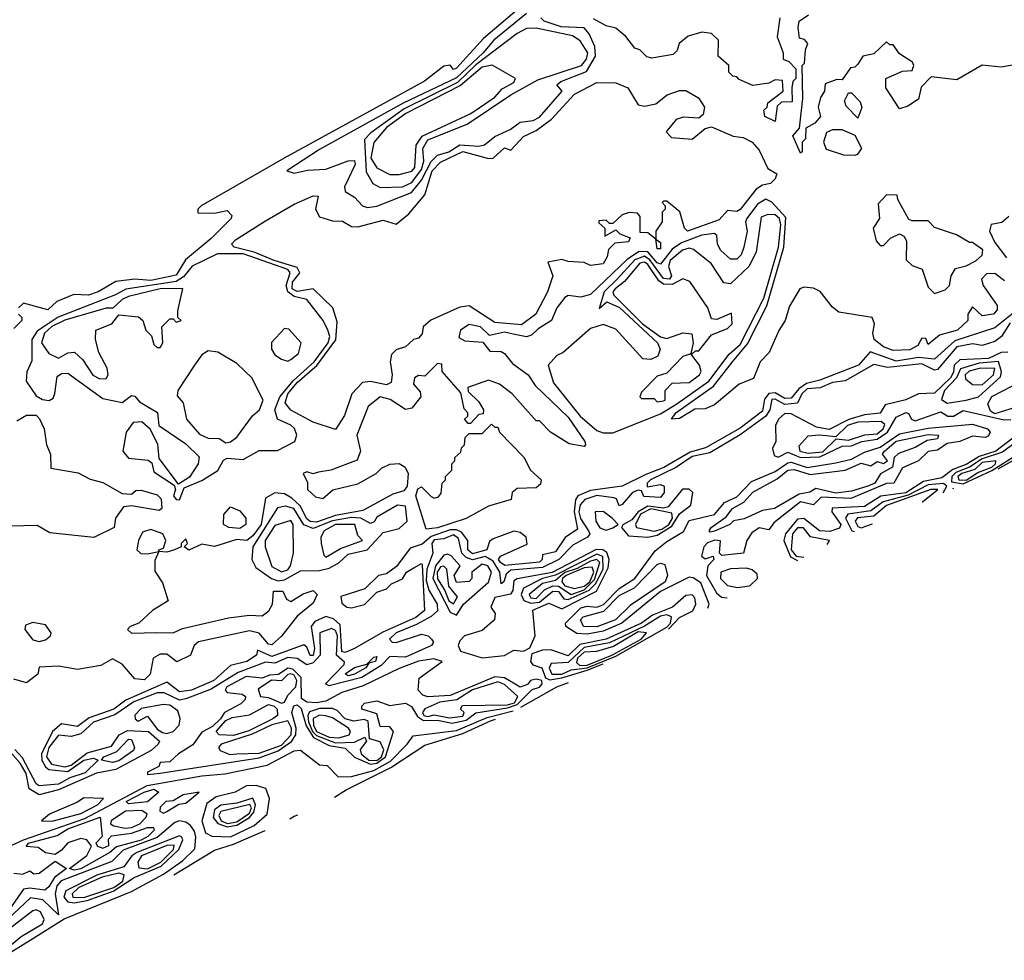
# Model space of a CAD drawing. Extents: x 2889633 to 3052318, y 540750 to 918690.
# Tile 3 of 256: x 2983444 to 2986534, y 545067 to 548019. Entities that reach past the tile are written whole.
import ezdxf

# ---------------------------------------------------------------- set-up
doc = ezdxf.new("R2010")
doc.units = 0

msp = doc.modelspace()

# ---------------------------------------------------------------- linework, layer by layer
at = {"layer": '0CON02XD'}
for points in [[(2985024.3, 548065.7), (2984899.3, 547960.7), (2984815, 547867.5), (2984805, 547863.3), (2984795, 547876.7), (2984775, 547873.8), (2984714.2, 547825.8), (2984273.3, 547585), (2984013.3, 547435), (2984002.5, 547425), (2984003, 547413), (2984055, 547412.5), (2984095, 547420), (2984110, 547405), (2984107.5, 547395), (2984045, 547332.5), (2983964.1, 547265.9), (2983935, 547217.5), (2983855, 547201.1), (2983805, 547204.4), (2983745, 547198), (2983690, 547165), (2983660, 547155), (2983613.3, 547156.7), (2983560, 547135), (2983531.7, 547108.3), (2983455, 547130), (2983440, 547115)], [(2985035, 548039.2), (2984932, 547955), (2984898.6, 547915), (2984815, 547836.5), (2984647, 547757), (2984385, 547612), (2984282.5, 547545), (2984305, 547537.5), (2984347, 547547), (2984405, 547550), (2984475, 547576.7), (2984495, 547577.5), (2984496.2, 547565), (2984463.3, 547495), (2984465, 547480), (2984495, 547462.5), (2984520, 547435), (2984535, 547430)], [(2986565, 547877.5), (2986525, 547870), (2986465, 547876.7), (2986385, 547830), (2986305, 547840), (2986273, 547807), (2986265, 547770), (2986231.7, 547748.3), (2986205, 547740), (2986162.5, 547805), (2986162.5, 547835), (2986215, 547857.5), (2986245, 547860), (2986250, 547875), (2986246.4, 547886.4), (2986205, 547912.5), (2986185, 547940), (2986175, 547940), (2986165, 547950), (2986125, 547912.5), (2986090, 547905), (2986075, 547880), (2986065, 547870), (2986051.7, 547868.3), (2986025, 547830), (2986008.3, 547831.7), (2985971.7, 547818.3), (2985970, 547795), (2985957.5, 547775), (2985950, 547745), (2985957.5, 547715), (2985940, 547695), (2985911.7, 547678.3), (2985910, 547645), (2985900, 547635), (2985900, 547605), (2985895, 547600), (2985870, 547655), (2985891.7, 547678.3), (2985901.7, 547771.7), (2985900, 547875), (2985907, 547883), (2985910, 547925), (2985917.5, 547945), (2985907, 547957), (2985891.7, 547961.7), (2985887.5, 547995), (2985890, 548015), (2985920, 548035)], [(2984535, 547430), (2984565, 547433.8), (2984673.4, 547476.6), (2984705, 547515.8), (2984735, 547574.2), (2984755, 547594.2), (2984791.2, 547605), (2984825, 547626.7), (2984885, 547621.9), (2984903, 547627), (2984935, 547652.9), (2984983.3, 547675), (2985015, 547698), (2985055, 547702.5), (2985075, 547712.9), (2985146.7, 547795), (2985130, 547815), (2985142.5, 547825), (2985223.3, 547856.7), (2985250.6, 547905), (2985248.6, 547935), (2985230.8, 547975), (2985215, 547994), (2985143.5, 547996.5), (2985090, 548015), (2985079.2, 548025)], [(2985830, 548025), (2985821.2, 547965), (2985840, 547915), (2985840, 547895), (2985858.3, 547888.3), (2985880, 547865), (2985880, 547835), (2985870, 547825), (2985867.5, 547805), (2985868.3, 547761.7), (2985835, 547760), (2985821.7, 547748.3), (2985815, 547700), (2985782.5, 547715), (2985780, 547735), (2985790, 547745), (2985791.7, 547758.3), (2985840, 547795), (2985838.3, 547828.3), (2985815, 547830), (2985795, 547820), (2985745, 547812.5), (2985701.7, 547831.7), (2985695, 547840), (2985681.7, 547841.7), (2985670, 547855), (2985670, 547875), (2985636, 547905), (2985637.5, 547955), (2985615, 547975.5), (2985585, 547980.4), (2985542, 547968), (2985513.3, 547945), (2985507, 547923), (2985495, 547910), (2985428.3, 547898.3), (2985412.5, 547902.5), (2985390, 547925), (2985375, 547930), (2985346.4, 547966.4), (2985315, 547992.5), (2985285, 548000), (2985245, 548022.5)], [(2984575, 547492.5), (2984645, 547494.3), (2984675, 547508.6), (2984705, 547549.2), (2984712.2, 547575), (2984708.6, 547615), (2984725, 547642.5), (2984848.3, 547691.7), (2984985, 547782.9), (2985070, 547830), (2985207.5, 547875), (2985222.9, 547895), (2985227.1, 547915), (2985202.7, 547952.7), (2985178.7, 547968.7), (2985065, 547992.9), (2985035, 547991.2), (2985005, 547976), (2984875, 547877.3), (2984817.4, 547822.6), (2984650.9, 547739.1), (2984545.6, 547664.5), (2984526.4, 547643.6), (2984531.4, 547541.4), (2984552.5, 547505), (2984575, 547492.5)], [(2984635, 547533.3), (2984675, 547543.8), (2984683.8, 547555), (2984687.8, 547625), (2984706.8, 547653.2), (2984860, 547725), (2984935, 547776.2), (2984958, 547802), (2984995, 547822.5), (2985000, 547835), (2984926.4, 547876.4), (2984895, 547870), (2984827.1, 547812.9), (2984655.8, 547725), (2984595, 547680.6), (2984555, 547633.8), (2984545.8, 547585), (2984565, 547553.8), (2984605, 547533.8), (2984635, 547533.3)], [(2984435, 546733.3), (2984365, 546755.8), (2984295, 546793.8), (2984276.7, 546816.7), (2984285.4, 546845), (2984315, 546880.4), (2984376.2, 546933.8), (2984435.9, 547014.1), (2984440.5, 547070.5), (2984426.2, 547115), (2984365, 547174), (2984315, 547166.5), (2984298.9, 547175), (2984300, 547195), (2984322.9, 547225), (2984315, 547241.4), (2984242.9, 547262.9), (2984179.9, 547289.9), (2984116.7, 547305), (2984108.8, 547315), (2984121.3, 547328.7), (2984215, 547387.5), (2984305, 547440), (2984365, 547466.7), (2984380, 547465), (2984372.5, 547425), (2984385, 547400), (2984425, 547387.5), (2984456.4, 547386.4), (2984485, 547370), (2984505, 547368.8), (2984585, 547390), (2984625, 547377.5), (2984665, 547410), (2984715, 547470), (2984738.6, 547545), (2984765, 547571.9), (2984835, 547605.6), (2984915, 547583.8), (2984930, 547585), (2984965, 547617.5), (2984985, 547610), (2985025, 547652.5), (2985065, 547671.2), (2985113, 547707), (2985185, 547785.8), (2985255, 547822), (2985315, 547821.2), (2985352.5, 547805), (2985385, 547752.5), (2985405, 547747.5), (2985440, 547755), (2985476.4, 547783.6), (2985515, 547797.5), (2985535, 547797.5), (2985573.9, 547773.9), (2985593.3, 547745), (2985588.8, 547721.2), (2985575, 547710), (2985526.4, 547713.6), (2985503.9, 547706.1), (2985473, 547667), (2985489.3, 547649.3), (2985555, 547644), (2985595, 547677.5), (2985615, 547682.5), (2985683.6, 547653.6), (2985715, 547650), (2985742.5, 547635), (2985765, 547610), (2985791.7, 547551.7), (2985820, 547535), (2985815, 547520), (2985800, 547505), (2985775, 547500), (2985755, 547487.5), (2985705, 547423.3), (2985695, 547416.7), (2985665, 547420), (2985639.2, 547390.8), (2985540, 547355), (2985530, 547365), (2985516.1, 547416.1), (2985475, 547450), (2985465, 547450), (2985460, 547445), (2985470, 547435), (2985470, 547425), (2985460, 547415), (2985460, 547385), (2985440, 547355), (2985440, 547330), (2985455, 547320), (2985455, 547300), (2985445, 547300), (2985440, 547330), (2985415, 547350), (2985391.7, 547351.7), (2985391.7, 547401.7), (2985382.5, 547412.5), (2985356.4, 547413.6), (2985335, 547406.7), (2985305, 547380), (2985295, 547380), (2985285, 547390), (2985261.7, 547388.3), (2985261.7, 547381.7), (2985280, 547365), (2985280, 547340), (2985315, 547360), (2985327.5, 547347.5), (2985360, 547335), (2985355, 547322.5), (2985311.7, 547318.3), (2985291.7, 547298.3), (2985287.5, 547275), (2985275, 547252.5), (2985235, 547247.5), (2985215, 547257.5), (2985165, 547260), (2985145, 547266.7), (2985101.7, 547258.3), (2985117.5, 547215), (2985100, 547165), (2985063.3, 547095), (2985018.8, 547061.2), (2984935, 547068.9), (2984855, 547121.2), (2984825, 547116.7), (2984733.9, 547076.1), (2984710, 547055), (2984707, 547033), (2984695, 547020), (2984680, 547015), (2984655, 546992.5), (2984625, 546982.5), (2984611.2, 546968.8), (2984606.7, 546945), (2984613.3, 546905), (2984609.3, 546880.7), (2984595, 546873.3), (2984545, 546883.8), (2984519.3, 546880.7), (2984486.7, 546845), (2984463, 546777), (2984435, 546733.3)], [(2986075, 547710), (2986038.3, 547748.3), (2986032.5, 547765), (2986045, 547790), (2986055, 547790), (2986081.7, 547761.7), (2986086.7, 547743.3), (2986075, 547710)], [(2986065, 547593.8), (2986075, 547597.5), (2986086.7, 547615), (2986065.8, 547655.8), (2986025, 547673.8), (2985995, 547673.8), (2985976.7, 547665), (2985966.7, 547635), (2985975, 547613.3), (2986030, 547595), (2986065, 547593.8)], [(2986535, 547200), (2986505, 547222.5), (2986478.3, 547221.7), (2986462.5, 547205), (2986467.5, 547185), (2986511.7, 547121.7), (2986511.7, 547108.3), (2986500, 547095), (2986465, 547090), (2986435, 547117.5), (2986420, 547095), (2986420, 547075), (2986387.5, 547045), (2986331.2, 547028.8), (2986295, 547000), (2986288.3, 547018.3), (2986275, 547020), (2986263, 546997), (2986237.3, 546982.7), (2986185, 546980.8), (2986155, 546992), (2986126.2, 547015), (2986121.2, 547035), (2986126.7, 547065), (2986120, 547085), (2986015, 547101.2), (2985995, 547116.7), (2985956, 547166), (2985935, 547176.2), (2985905, 547180), (2985892.5, 547175), (2985860, 547120), (2985846.2, 547075), (2985826.1, 547043.9), (2985796.7, 546975), (2985767.5, 546945), (2985746.7, 546893.3), (2985702.5, 546875), (2985625, 546810), (2985595, 546797.5), (2985563.3, 546796.7), (2985515, 546767.5), (2985490, 546765), (2985503.3, 546785), (2985621.4, 546868.6), (2985680.8, 546945), (2985728, 547002), (2985788.9, 547121.1), (2985841.8, 547305), (2985848.8, 547398.8), (2985805, 547446.7), (2985785.8, 547455.8), (2985759.3, 547440.7), (2985725.8, 547395), (2985722, 547385), (2985727.1, 547355), (2985716.9, 547305), (2985708.6, 547281.4), (2985695, 547267.1), (2985675, 547268.1), (2985644, 547295), (2985634.2, 547315), (2985631.7, 547341.7), (2985625, 547348), (2985585, 547343.1), (2985520.8, 547319.2), (2985491.5, 547298.5), (2985455, 547252), (2985445, 547255.7), (2985415, 547290.5), (2985387.9, 547292.1), (2985352, 547268), (2985235, 547156.7), (2985205, 547148.8), (2985165, 547153.3), (2985155, 547147.5), (2985130, 547115), (2985113.3, 547075), (2985070.6, 547049.4), (2985050.5, 547029.5), (2985035, 547024.2), (2984992.5, 547032.5)], [(2986315, 547160), (2986348.3, 547171.7), (2986362.5, 547185), (2986367.5, 547215), (2986381.2, 547238.8), (2986415, 547246.7), (2986445, 547262.5), (2986465, 547280), (2986467, 547297), (2986435, 547320), (2986425, 547320), (2986383.9, 547343.9), (2986315, 547367.5), (2986295, 547387.5), (2986245, 547387.5), (2986235, 547392.5), (2986200, 547455), (2986198.3, 547468.3), (2986165, 547470), (2986138.3, 547441.7), (2986142.5, 547395), (2986122.5, 547365), (2986132.5, 547325), (2986145, 547310), (2986155, 547310), (2986177, 547333), (2986205, 547347.5), (2986219.3, 547339.3), (2986227.5, 547325), (2986226.7, 547265), (2986245, 547247.5), (2986276.4, 547236.4), (2986295, 547180), (2986315, 547160)], [(2985275, 546722.5), (2985305, 546722.9), (2985455, 546782.5), (2985506.5, 546813.5), (2985606.9, 546885), (2985670.4, 546969.6), (2985705, 547000), (2985779.1, 547145), (2985825.4, 547305), (2985832.7, 547375), (2985828.9, 547395), (2985815, 547406.9), (2985792, 547408), (2985770.7, 547399.3), (2985755, 547290), (2985732.5, 547245), (2985675, 547190), (2985653.6, 547193.6), (2985613.9, 547253.9), (2985558.3, 547298.3), (2985545, 547302), (2985524.6, 547295.4), (2985485, 547263.8), (2985480.6, 547245), (2985490, 547215), (2985483.3, 547205), (2985465, 547206.7), (2985421.2, 547265), (2985405, 547276.9), (2985375, 547265.5), (2985318.6, 547205), (2985278.6, 547165), (2985263, 547113), (2985286.4, 547133.6), (2985326.2, 547116.2), (2985445.8, 547005), (2985453.8, 546985), (2985446.4, 546963.6), (2985425, 546952.5), (2985400, 546955), (2985315, 547047.5), (2985275, 547062.5), (2985235, 547050), (2985150, 546975), (2985130, 546965), (2985102.5, 546935), (2985119.3, 546879.3), (2985203.3, 546775), (2985255, 546730), (2985275, 546722.5)], [(2986548.3, 547401.7), (2986527, 547383), (2986493.3, 547376.7), (2986487.5, 547355), (2986505, 547320), (2986541.7, 547271.7)], [(2983945, 546512.5), (2983960, 546550), (2984015, 546573.3), (2984065.8, 546604.2), (2984083.3, 546636.7), (2984095, 546642.5), (2984145, 546638.8), (2984195, 546667.5), (2984253, 546667), (2984307.5, 546695), (2984313.8, 546715), (2984305.7, 546735.7), (2984295, 546746.2), (2984252.5, 546765), (2984244.2, 546795), (2984260.6, 546835), (2984302.9, 546887.1), (2984367.5, 546945), (2984412.2, 547005), (2984416.7, 547025), (2984410.8, 547045), (2984396.2, 547075), (2984345, 547141.2), (2984305, 547150.5), (2984285.5, 547165), (2984280.4, 547185), (2984292.9, 547225), (2984285.8, 547235), (2984145, 547284.4), (2984065, 547284.2), (2983984.6, 547245.4), (2983958.1, 547211.9), (2983935, 547197.1), (2983776.7, 547173.3), (2983744.5, 547155.5), (2983564.6, 547085.4), (2983498.6, 547041.4), (2983481.4, 547015), (2983481.7, 546948.3), (2983465.8, 546914.2), (2983464.2, 546884.2), (2983495, 546838.8), (2983515, 546826.7), (2983536.4, 546823.6), (2983548.3, 546831.7), (2983553.9, 546846.1), (2983561.2, 546898.8), (2983575, 546908.8), (2983595, 546910), (2983705, 546830), (2983765, 546817.5), (2983795, 546840), (2983805, 546837.5), (2983820, 546820), (2983876.1, 546786.1), (2983880, 546745), (2983965, 546687.5), (2984007, 546647), (2984003.3, 546625), (2983976.7, 546583.3), (2983941.7, 546561.7), (2983881.7, 546641.7), (2983877, 546687), (2983853.6, 546733.6), (2983827, 546757), (2983800, 546755), (2983777.5, 546725), (2983767.5, 546665), (2983785, 546642.5), (2983846.7, 546636.7), (2983858.3, 546628.3), (2983865, 546600), (2983928.3, 546558.3), (2983932.5, 546545), (2983926.7, 546525), (2983935, 546513.3), (2983945, 546512.5)], [(2985555, 546970), (2985565, 546980), (2985575, 546980), (2985615, 547030), (2985665, 547050), (2985680, 547065), (2985678.3, 547098.3), (2985631.7, 547078.3), (2985615, 547080), (2985604, 547115), (2985547.3, 547197.3), (2985525, 547206.2), (2985491.8, 547188.2), (2985465, 547188.8), (2985449.5, 547199.5), (2985415, 547250.6), (2985405, 547257.8), (2985390, 547255), (2985342.6, 547197.4), (2985312.5, 547175), (2985306, 547165), (2985308.6, 547155), (2985398.5, 547065), (2985455, 547023.3), (2985475, 547018.6), (2985525, 547036), (2985553.3, 547033.3), (2985557.5, 547005), (2985550, 546970), (2985555, 546970)], [(2983695, 546892), (2983715, 546893.3), (2983721.2, 546905), (2983718, 546925), (2983692, 546975), (2983681.2, 547015), (2983682.5, 547045), (2983732.5, 547065), (2983755, 547092.5), (2983816.4, 547086.4), (2983830, 547075), (2983840, 547045), (2983857, 547027), (2983865, 547000), (2983875, 546990), (2983885, 546990), (2983892.5, 547005), (2983890, 547055), (2983915, 547080), (2983925, 547080), (2983935, 547070), (2983950, 547075), (2983940, 547085), (2983940, 547105), (2983956, 547176), (2983885, 547174.5), (2983785, 547150.6), (2983765, 547140.8), (2983736.2, 547113.8), (2983715, 547113.8), (2983585, 547076.2), (2983544.1, 547055.9), (2983521.4, 547035), (2983512.5, 547005), (2983535, 546971.2), (2983565, 546956.7), (2983595, 546974), (2983615.6, 546975.6), (2983641.7, 546951.7), (2983673.2, 546903.2), (2983695, 546892)], [(2983440, 547095), (2983450, 547085), (2983450, 547075), (2983425, 547050)], [(2986562.4, 547097.6), (2986505, 547052), (2986378.9, 547011.1), (2986315, 546954), (2986265, 546958.9), (2986195, 546947.8), (2986113.6, 546976.4), (2986076.7, 546935), (2985955, 546887.5), (2985913.1, 546876.9), (2985889.1, 546860.9), (2985865, 546830.8), (2985845, 546830.6), (2985815, 546848.5), (2985795, 546845.5), (2985782, 546828), (2985775, 546790.8), (2985705, 546736.7), (2985596.2, 546675), (2985548.3, 546661.7), (2985466, 546614), (2985408.6, 546591.4), (2985335, 546555.5), (2985235, 546541.9), (2985195.6, 546524.4), (2985187.9, 546512.1), (2985184.5, 546475), (2985195, 546420), (2985156, 546394), (2985125, 546348.8), (2985085, 546340), (2985083.3, 546325), (2985075, 546316.7), (2984966.2, 546306.2), (2984952.9, 546315), (2984946.7, 546325), (2984952.5, 546335), (2985037, 546373), (2985033.3, 546395), (2985015, 546410), (2984995, 546414), (2984930, 546390), (2984918.8, 546381.2), (2984910, 546355), (2984865, 546342.9), (2984850, 546355), (2984850, 546385), (2984830.7, 546410.7), (2984815, 546418.5), (2984795, 546417.9), (2984735, 546397.1), (2984707.3, 546372.7), (2984669.2, 546360.8), (2984626.7, 546303.3), (2984595, 546280), (2984570, 546275), (2984527, 546233), (2984451.7, 546208.3), (2984455, 546187.5), (2984470, 546175), (2984485, 546173.3), (2984526.1, 546183.9), (2984565, 546222.5), (2984595, 546233.3), (2984611.2, 546248.8), (2984645, 546263.8), (2984657.5, 546285), (2984681.3, 546298.7), (2984705, 546312.5), (2984707, 546307), (2984713.8, 546165), (2984687.6, 546142.4), (2984583.5, 546096.5), (2984495, 546045.5), (2984465, 546033.3), (2984455, 546036.2), (2984449.3, 546119.3), (2984428.3, 546138.3), (2984405, 546146), (2984370, 546130), (2984358.9, 546115), (2984369.2, 546045), (2984365, 546024), (2984355, 546023.3), (2984345, 546050), (2984335, 546056.7), (2984235, 546020.6), (2984190, 546040), (2984186.7, 546025), (2984156.7, 546005), (2984105, 545992.5), (2984053.3, 545945), (2983982.5, 545915), (2983945, 545910), (2983905, 545940), (2983777, 545883), (2983738.8, 545855), (2983661.8, 545828.2), (2983625, 545801.2), (2983575, 545809.2), (2983546.7, 545785), (2983512.5, 545715), (2983513.5, 545695), (2983524.6, 545674.6), (2983535.5, 545665.5), (2983595, 545659.5), (2983645, 545695.5), (2983675, 545701.2), (2983690, 545695), (2983649.2, 545655), (2983600.6, 545639.4), (2983565, 545620), (2983505, 545614.2), (2983495, 545621.2), (2983452.1, 545702.1), (2983428.8, 545728.8)], [(2986552.5, 547067.5), (2986525.5, 547024.5), (2986505, 547009.2), (2986465, 546996.2), (2986435, 547002), (2986385, 546992.2), (2986325, 546921.2), (2986315, 546919.2), (2986275, 546939.1), (2986168, 546928), (2986125, 546936.9), (2986035, 546885.6), (2985995, 546880), (2985956.6, 546863.4), (2985915, 546860.4), (2985898.5, 546845), (2985885, 546815.8), (2985845, 546811.3), (2985815, 546828.1), (2985805, 546827.1), (2985798.1, 546795), (2985785.6, 546775), (2985705, 546716.7), (2985610, 546660), (2985555, 546647.7), (2985505.5, 546614.5), (2985423.8, 546575), (2985413.3, 546565), (2985413, 546553), (2985455, 546560), (2985466.2, 546555), (2985466.9, 546535), (2985455, 546520), (2985402.5, 546522.5), (2985395, 546540), (2985385, 546542.5), (2985367.5, 546535), (2985335, 546497.5), (2985325, 546493.3), (2985317.5, 546515), (2985308.8, 546518.8), (2985255, 546526.2), (2985217.1, 546512.9), (2985203.1, 546497), (2985198.7, 546475), (2985203.7, 546453.6), (2985229.5, 546415), (2985232.9, 546405), (2985226.2, 546395), (2985179.7, 546370.3), (2985135.8, 546325), (2985085, 546299.6), (2984985, 546291.2), (2984970.7, 546279.3), (2984963.3, 546255), (2984955, 546248.8), (2984950.4, 546285), (2984929.4, 546319.4), (2984905, 546334.7), (2984865, 546324), (2984845, 546330.8), (2984831.5, 546345), (2984820.5, 546390.5), (2984805, 546402.5), (2984775, 546390), (2984745, 546386.2), (2984737.5, 546375), (2984740, 546345), (2984721.2, 546295), (2984719.4, 546259.4), (2984728.4, 546228.4), (2984754.2, 546185), (2984755, 546163.8), (2984735, 546145.7), (2984689.6, 546120.4), (2984625, 546094.3), (2984604, 546075), (2984612.5, 546065), (2984625, 546064.3), (2984705, 546090.6), (2984725.6, 546085.6), (2984736.7, 546075), (2984742.5, 546065), (2984736.7, 546055), (2984655, 546018.8), (2984605, 546020), (2984578.1, 545992), (2984517.1, 545955), (2984415, 545928.8), (2984403.3, 545935), (2984462, 545995), (2984463, 546003), (2984438.2, 546025), (2984441.3, 546085), (2984435, 546102.5), (2984421.9, 546108.1), (2984385.7, 546094.3), (2984386.8, 546025), (2984365, 546000.4), (2984344.5, 545994.5), (2984314.5, 546014.5), (2984285, 546017.3), (2984245, 546000), (2984215, 546002.9), (2984129.2, 545970.7), (2984045, 545918.2), (2983965, 545887.5), (2983945, 545883.6), (2983896.8, 545906.8), (2983875, 545906.4), (2983801.8, 545878.2), (2983742.3, 545837.7), (2983675, 545813.8), (2983635, 545777.3), (2983605, 545768.9), (2983565, 545774), (2983535, 545734.3), (2983527.5, 545705), (2983542.9, 545682.9), (2983585, 545674), (2983605, 545678.9), (2983655, 545717.7), (2983731.4, 545738.6), (2983755.6, 545774.4), (2983782.3, 545787.7), (2983848, 545785), (2983882.5, 545755), (2983878.6, 545745), (2983855.8, 545725), (2983745, 545665.5), (2983685, 545654.3), (2983565, 545601.5), (2983505, 545585.7), (2983473.3, 545605), (2983463.6, 545653.6), (2983445.3, 545685.2), (2983412.6, 545722.6)], [(2984992.5, 547032.5), (2984965, 547038), (2984918.3, 547028.3), (2984890, 547055), (2984855, 547062.5), (2984827.5, 547045), (2984821.7, 547021.7), (2984841.2, 547011.2), (2984897, 547007), (2984919.3, 546979.3), (2984955, 546978), (2984965, 546971.2), (2984990.3, 546940.4), (2985040, 546905), (2985061.4, 546871.4), (2985165, 546771.2), (2985217.5, 546695), (2985220, 546685), (2985215, 546680), (2985168.3, 546688.3), (2985110, 546725), (2985075, 546760), (2985065, 546760), (2984990, 546845), (2984950, 546875), (2984915, 546887.5), (2984850, 546865), (2984851.7, 546851.7), (2984885, 546820), (2984900, 546795), (2984898.3, 546781.7), (2984885, 546780), (2984858.3, 546751.7), (2984851.7, 546751.7), (2984840, 546765), (2984850, 546775), (2984850, 546785), (2984838.3, 546798.3), (2984828.3, 546848.3), (2984770, 546915), (2984768.3, 546938.3), (2984755, 546940), (2984715, 546900), (2984695, 546902.5), (2984682.5, 546895), (2984680, 546875), (2984700.7, 546850.7), (2984703.3, 546835), (2984675, 546800), (2984655, 546796.2), (2984606.8, 546826.8), (2984575, 546836), (2984537.5, 546805), (2984501.4, 546715), (2984513.3, 546665), (2984503, 546637), (2984420, 546605), (2984381.4, 546598.6), (2984365, 546593.3), (2984345, 546600), (2984333.3, 546595), (2984347, 546567), (2984347.5, 546545), (2984371.7, 546521.7), (2984395, 546516.7), (2984426.5, 546543.5), (2984505, 546562), (2984562.5, 546595), (2984578.8, 546611.2), (2984605.9, 546624.1), (2984635, 546626.2), (2984653.3, 546615), (2984663.3, 546595), (2984660, 546555), (2984649.2, 546540.8), (2984615, 546530), (2984520.9, 546479.1), (2984435, 546462.9), (2984375, 546441.8), (2984355, 546444.5), (2984345, 546452.9), (2984323.8, 546493.8), (2984297.9, 546517.9), (2984275, 546531.2), (2984245, 546533.8), (2984215, 546517.5), (2984201.9, 546435), (2984175, 546399.2), (2984156.7, 546385), (2984125, 546388), (2984055, 546366.2), (2984015, 546373.3), (2983975, 546353.8), (2983960, 546365), (2983970, 546375), (2983965, 546390), (2983950, 546375), (2983950, 546365), (2983930, 546355), (2983905, 546347.5), (2983880, 546350), (2983868.3, 546321.7), (2983868.3, 546288.3), (2983891.7, 546251.7), (2983910, 546195), (2983860, 546165), (2983817.5, 546125), (2983790, 546115), (2983782.5, 546105), (2983795, 546093.8), (2983874.3, 546095.7), (2983925, 546094.4), (2983955, 546108.1), (2984098.7, 546141.3), (2984165, 546150), (2984205, 546148), (2984225.9, 546164.1), (2984237.5, 546185), (2984240, 546225), (2984270, 546225), (2984280.7, 546200.7), (2984295, 546193.3), (2984333, 546217), (2984365, 546227.5), (2984377.5, 546215), (2984365, 546187.5), (2984315, 546147.5), (2984265.6, 546084.4), (2984235, 546056.7), (2984225, 546058.8), (2984195, 546093.8), (2984165, 546100.8), (2984005, 546066), (2983991.2, 546055), (2983980, 546025), (2983936.4, 546003.6), (2983905, 546027.5), (2983885, 546027.5), (2983862.5, 546015), (2983853.3, 545965), (2983835, 545947.5), (2983805, 545950), (2983765, 545996.7), (2983735, 546013.3), (2983698, 545992), (2983625, 545980), (2983565, 545990), (2983505, 545986.7), (2983500, 545965), (2983465, 545937.5), (2983425, 545948.8)], [(2984285, 546947.5), (2984295, 546952.5), (2984318.3, 546971.7), (2984327.5, 547005), (2984288.3, 547048.3), (2984275, 547050), (2984233.9, 547006.1), (2984233.8, 546985), (2984245, 546967.5), (2984265, 546953.3), (2984285, 546947.5)], [(2984090.7, 546690.7), (2984105, 546693.8), (2984125, 546708.8), (2984174, 546776), (2984196.7, 546795), (2984207.5, 546825), (2984172.5, 546895), (2984125, 546940), (2984066, 546976), (2984035, 546980), (2984015, 546967.5), (2983992.5, 546935), (2983940, 546855), (2983938.3, 546838.3), (2983957, 546817), (2983966.7, 546765), (2984008.3, 546718.3), (2984035, 546706.2), (2984070, 546705), (2984090.7, 546690.7)], [(2985445, 546820), (2985465, 546822.5), (2985470, 546825), (2985470, 546855), (2985491.7, 546878.3), (2985545, 546880), (2985577.5, 546905), (2985582.5, 546915), (2985577.5, 546935), (2985550, 546970), (2985525, 546962.5), (2985475, 546910), (2985445, 546900), (2985395, 546850), (2985390, 546835), (2985395, 546830), (2985435, 546830), (2985445, 546820)], [(2986545, 546976.2), (2986525, 546974.3), (2986485, 546956.2), (2986395, 546951.1), (2986376.9, 546935), (2986375, 546913.3), (2986365.5, 546895), (2986315, 546847.5), (2986265, 546844.4), (2986225, 546826), (2986160, 546810), (2986145, 546784), (2986095, 546778.6), (2986046, 546764), (2985985, 546732.5), (2985945, 546740), (2985865, 546781.9), (2985845, 546782.9), (2985825.8, 546765), (2985815.8, 546745), (2985816.7, 546695), (2985806.2, 546673.8), (2985811.5, 546651.5), (2985825, 546645.8), (2985830.4, 546649.6), (2985855, 546661.5), (2985895, 546644.7), (2985955, 546647.2), (2986025, 546680.5), (2986055, 546682.1), (2986086.7, 546695), (2986135, 546702.3), (2986167.3, 546725), (2986195, 546772), (2986225, 546786.7), (2986233.3, 546783.3), (2986243.3, 546765), (2986255, 546760), (2986335, 546788), (2986357.5, 546775), (2986375, 546774.5), (2986405, 546792.5), (2986533.8, 546763.8), (2986555, 546764.5)], [(2986355.5, 546815.5), (2986415, 546824.5), (2986453.8, 546835), (2986521.9, 546898.1), (2986525.7, 546914.3), (2986516.2, 546946.2), (2986455, 546940.8), (2986397.1, 546922.9), (2986384.5, 546895), (2986346.1, 546855), (2986337.5, 546827.5), (2986355.5, 546815.5)], [(2986465, 546872.9), (2986500, 546905), (2986505, 546925.7), (2986455, 546924.5), (2986424.1, 546915.9), (2986411.4, 546905), (2986412.4, 546892.4), (2986435, 546874.2), (2986465, 546872.9)], [(2986505, 546782.5), (2986490.8, 546790.8), (2986483.1, 546813.1), (2986495, 546836.9), (2986592.9, 546887.1), (2986632.9, 546887.1), (2986675, 546905.5), (2986685, 546897.5), (2986681.7, 546888.3), (2986647.5, 546865), (2986645, 546841.2), (2986615, 546830.8), (2986585, 546806.9), (2986505, 546782.5)], [(2983435, 546760), (2983465, 546777.5), (2983495, 546777.5), (2983506.1, 546766.1), (2983520, 546735), (2983527.5, 546685), (2983540, 546655), (2983541.7, 546611.7), (2983627, 546597), (2983665, 546577.5), (2983705, 546566.7), (2983765, 546532.5), (2983795, 546530), (2983808.3, 546541.7), (2983825, 546542.5), (2983875, 546527.5), (2983887.5, 546515), (2983890, 546485), (2983881.7, 546478.3), (2983795, 546493.3), (2983769.3, 546490.7), (2983743.8, 546455), (2983740, 546425), (2983676.4, 546393.6), (2983538.3, 546408.3), (2983498.3, 546431.7)], [(2984720, 546420), (2984687.5, 546525), (2984693, 546547), (2984705, 546552.5), (2984735, 546522.5), (2984745, 546517.5), (2984758.3, 546521.7), (2984767, 546533), (2984770, 546565), (2984780, 546575), (2984780, 546585), (2984800, 546605), (2984800, 546625), (2984810, 546635), (2984810, 546645), (2984828.3, 546661.7), (2984830, 546675), (2984840, 546685), (2984841.7, 546708.3), (2984855, 546720), (2984895, 546720), (2984925, 546750), (2984935, 546740), (2984945, 546740), (2984950, 546725), (2985026.1, 546646.1), (2985047.5, 546605), (2985080, 546575), (2985078.3, 546561.7), (2985065, 546550), (2985005, 546547.5), (2984990, 546535), (2984986.7, 546513.3), (2984915, 546492.5), (2984845, 546453.3), (2984755, 546424.2), (2984720, 546420)], [(2985604, 546172.4), (2985607.5, 546185), (2985581.9, 546251.9), (2985557.8, 546267.8), (2985545, 546269.2), (2985455, 546224.5), (2985334.2, 546125), (2985275, 546100.4), (2985225, 546090.4), (2985192.2, 546092.2), (2985157.5, 546115), (2985156.7, 546125), (2985205, 546173.3), (2985225, 546178.5), (2985255, 546175.5), (2985276.4, 546183.6), (2985325, 546233.5), (2985374.2, 546265), (2985437.9, 546352.1), (2985475, 546381.9), (2985527.7, 546412.3), (2985545, 546447.5), (2985625, 546466.2), (2985655.7, 546504.3), (2985695, 546522), (2985740.5, 546569.5), (2985815, 546600.6), (2985855, 546628.8), (2985865, 546630.4), (2985915, 546613.5), (2986005, 546628.5), (2986055, 546639.4), (2986095, 546661.5), (2986145, 546677.5), (2986205, 546719.5), (2986295, 546736.9), (2986435, 546749.6), (2986481.2, 546735), (2986490, 546725), (2986485, 546713.3), (2986475, 546708), (2986435, 546711.8), (2986394.5, 546695.5), (2986355, 546689.4), (2986325, 546667.8), (2986295, 546664.2), (2986265, 546634.4), (2986215, 546612.9), (2986187.5, 546565), (2986165, 546563.1), (2986053.1, 546516.8), (2985959.7, 546520.4), (2985935, 546496.2), (2985894.6, 546505.4), (2985810.5, 546439.5), (2985795, 546417.5), (2985765, 546423.8), (2985741.8, 546408.2), (2985726.5, 546385), (2985715.7, 546344.3), (2985647.5, 546337.5), (2985640, 546345), (2985643, 546383), (2985625.7, 546385.7), (2985602.3, 546377.7), (2985590.8, 546365), (2985583.3, 546335), (2985595, 546327.5), (2985620, 546335), (2985622.5, 546325), (2985603.3, 546305), (2985600, 546275), (2985630.5, 546220.5), (2985646.2, 546206.2), (2985664.7, 546204.8)], [(2986597.1, 546732.9), (2986508.1, 546665), (2986455, 546648.2), (2986416.2, 546623.8), (2986372.3, 546607.7), (2986338.3, 546581.7), (2986280.5, 546569.5), (2986225.5, 546534.5), (2986146.5, 546523.5), (2986095, 546491.1), (2985994.5, 546485.5), (2985992.5, 546475), (2986020.8, 546435), (2986016.6, 546423.4), (2985987.1, 546412.9), (2985954.5, 546414.5), (2985905, 546453.1), (2985885, 546451.4), (2985847.5, 546405), (2985841.9, 546385), (2985862.9, 546332.9), (2985884.8, 546322)], [(2985918.7, 546658.7), (2985965, 546663.1), (2986006.4, 546703.6), (2986045, 546699.4), (2986096.1, 546716.1), (2986135, 546719.5), (2986154.3, 546735), (2986159.1, 546749.1), (2986147.6, 546757.6), (2986075, 546756.2), (2986042.5, 546745), (2986005, 546710), (2985954.4, 546715.6), (2985917.5, 546712.5), (2985889.3, 546680.7), (2985892, 546665), (2985918.7, 546658.7)], [(2985610.7, 546410.7), (2985607.5, 546415), (2985613.8, 546425), (2985660.8, 546459.2), (2985681.2, 546485), (2985716.2, 546505), (2985745, 546535.8), (2985821.7, 546578.3), (2985855, 546605.7), (2985875, 546607.1), (2985925, 546591.4), (2986035, 546605.8), (2986085, 546627.5), (2986115, 546618.8), (2986135, 546632.5), (2986155, 546626.7), (2986167.5, 546635), (2986152.5, 546655), (2986158, 546665), (2986195, 546696.5), (2986295, 546717.1), (2986327.5, 546715), (2986325, 546703.3), (2986292, 546698), (2986255, 546676), (2986202.4, 546657.6), (2986188.8, 546645), (2986183.3, 546615), (2986145.7, 546594.3), (2986128, 546565), (2986106, 546555), (2986055, 546538.9), (2986005, 546533.3), (2985942.5, 546547.5), (2985923.9, 546536.1), (2985890.5, 546529.5), (2985812.5, 546485), (2985775, 546479.2), (2985717.3, 546452.7), (2985683.8, 546446.2), (2985672.5, 546435), (2985625, 546414), (2985610.7, 546410.7)], [(2986614.3, 546725.7), (2986528.4, 546661.6), (2986465, 546641.1), (2986425, 546614.7), (2986382.2, 546597.8), (2986369.5, 546585), (2986368.8, 546568.8), (2986405, 546562.8)], [(2986405, 546562.8), (2986495, 546603.9), (2986563.2, 546646.8)], [(2986515.1, 546610), (2986563.5, 546636.4)], [(2986415, 546573.9), (2986451.7, 546598.3), (2986495.5, 546615), (2986506.7, 546625), (2986507.5, 546635), (2986465, 546629.3), (2986442.1, 546607.9), (2986401.4, 546595), (2986388.9, 546585), (2986391.4, 546575), (2986415, 546573.9)], [(2985415.6, 546395.5), (2985445, 546401.2), (2985490.6, 546429.4), (2985515, 546468.1), (2985550.8, 546495), (2985556.2, 546535), (2985545.5, 546545.5), (2985524.6, 546545.4), (2985479.7, 546490.2), (2985465, 546486.5), (2985415, 546491.8), (2985385.4, 546475), (2985365, 546448.9), (2985336.4, 546433.6), (2985332.5, 546425), (2985355, 546399.2), (2985415.6, 546395.5)], [(2986342.4, 546534.3), (2986354.3, 546555), (2986343.5, 546563.5), (2986295, 546558.9), (2986232.9, 546527.1), (2986154.1, 546505.9), (2986115, 546477.5), (2986042.8, 546467.2), (2986035.7, 546455), (2986055.8, 546415), (2986064.2, 546412.3)], [(2986276.4, 546505.3), (2986277.5, 546505.8), (2986326, 546545), (2986303.3, 546545), (2986165, 546494.5), (2986125, 546461.4), (2986073.9, 546456.1), (2986065.8, 546445), (2986075, 546428), (2986085, 546423.8), (2986120.9, 546437.2)], [(2986372.3, 546547.3), (2986376.3, 546549.1)], [(2984135, 546422.5), (2984100, 546425), (2984083.3, 546435), (2984084.1, 546465.9), (2984105, 546490), (2984135, 546477.5), (2984153.3, 546455), (2984153.3, 546435), (2984135, 546422.5)], [(2984255, 546258.1), (2984275, 546261.1), (2984325, 546289.2), (2984385, 546290), (2984415, 546297.8), (2984445.4, 546314.6), (2984475, 546341.4), (2984534, 546355), (2984585, 546410), (2984635, 546422.5), (2984660, 546445), (2984655, 546492.5), (2984630, 546495), (2984565, 546457.5), (2984556.7, 546443.3), (2984545, 546437.5), (2984514.5, 546454.5), (2984485, 546457.1), (2984425, 546445.9), (2984365, 546421.9), (2984335, 546434), (2984303.8, 546485), (2984278, 546492), (2984253.1, 546486.9), (2984175.8, 546365), (2984172.5, 546325), (2984185, 546300), (2984233.8, 546265), (2984255, 546258.1)], [(2985435, 546413.3), (2985459.7, 546420.3), (2985480.8, 546435), (2985492.9, 546455), (2985490.5, 546470.5), (2985425, 546484.1), (2985392.7, 546467.3), (2985377.1, 546435), (2985380, 546425), (2985435, 546413.3)], [(2985285, 546416.7), (2985305, 546423.8), (2985322.5, 546435), (2985303.8, 546455), (2985275, 546476), (2985250, 546475), (2985252, 546445), (2985265, 546424.2), (2985285, 546416.7)], [(2983498.3, 546431.7), (2983415, 546430)], [(2984265, 546286), (2984285, 546292), (2984293.8, 546305), (2984303.3, 546345), (2984302.5, 546435), (2984295, 546447.5), (2984245, 546431.2), (2984214.2, 546384.2), (2984214, 546365), (2984235, 546303.3), (2984265, 546286)], [(2984405, 546332.5), (2984450.6, 546359.4), (2984520, 546385), (2984505, 546400), (2984496, 546435), (2984435, 546434.5), (2984399.2, 546415), (2984388.8, 546395), (2984390, 546375), (2984398.3, 546338.3), (2984405, 546332.5)], [(2985978.3, 546371.9), (2985986, 546385), (2985925.6, 546395.6), (2985904.2, 546424.2), (2985885, 546424.2), (2985869.4, 546405), (2985865.4, 546355), (2985880.6, 546335), (2985904.6, 546332.6)], [(2983845, 546342.5), (2983880, 546350), (2983880, 546355), (2983895, 546360), (2983902.5, 546385), (2983892.5, 546405), (2983855, 546419.2), (2983829.2, 546410.8), (2983816, 546385), (2983811.2, 546355), (2983823.6, 546343.6), (2983845, 546342.5)], [(2984815, 546150), (2984836.2, 546185), (2984915, 546254), (2984924.4, 546285), (2984912.9, 546305), (2984895, 546310), (2984862.5, 546285), (2984862.9, 546265), (2984854.5, 546255.5), (2984815, 546252.5), (2984806.9, 546275), (2984826.7, 546305), (2984797, 546337), (2984785, 546341.4), (2984775, 546338.6), (2984748.5, 546305), (2984740.3, 546265), (2984795, 546160), (2984815, 546150)], [(2984895, 546016.2), (2984965, 546023.8), (2984995, 546040), (2985025, 546036.7), (2985045, 546047.5), (2985061.2, 546085), (2985054.3, 546165.7), (2985105, 546187.5), (2985145, 546170), (2985254.5, 546225.5), (2985291.1, 546298.9), (2985293.5, 546325), (2985286.6, 546346.6), (2985273.8, 546355), (2985253.4, 546356.6), (2985115, 546284), (2985005, 546264.3), (2984995, 546258), (2984992, 546228), (2984984, 546216), (2984935, 546206), (2984922, 546175), (2984936.2, 546155), (2984934.3, 546135), (2984895, 546101.9), (2984840, 546085), (2984825, 546070), (2984820, 546055), (2984827.5, 546037.5), (2984895, 546016.2)], [(2985047.9, 546187.9), (2985075, 546191.1), (2985116.7, 546225), (2985135, 546224.3), (2985151.2, 546201.2), (2985165, 546199.6), (2985231.3, 546228.7), (2985251.1, 546248.9), (2985274.7, 546295), (2985273.9, 546333.9), (2985255, 546341.5), (2985125, 546275.3), (2985084.2, 546265), (2985025.5, 546234.5), (2985018.1, 546215), (2985026.3, 546196.3), (2985047.9, 546187.9)], [(2984805, 546186), (2984817.5, 546207.5), (2984790.9, 546240.9), (2984784, 546295), (2984775, 546304), (2984765, 546301.4), (2984753.9, 546285), (2984755, 546263.8), (2984778.1, 546228.1), (2984790.5, 546195), (2984805, 546186)], [(2985065, 546202.1), (2985090.8, 546229.2), (2985117.3, 546242.7), (2985135, 546240.9), (2985174.7, 546214.6), (2985215, 546229.7), (2985248.3, 546261.7), (2985264.4, 546315), (2985255, 546324.4), (2985235, 546319.6), (2985193.3, 546296.7), (2985155, 546284.2), (2985125, 546259.4), (2985085, 546250), (2985042.9, 546215), (2985048, 546205), (2985065, 546202.1)], [(2985185, 546233.6), (2985215, 546240.8), (2985233.4, 546255), (2985245.9, 546285), (2985241.1, 546301.1), (2985215, 546298.6), (2985158.9, 546275), (2985147.9, 546265), (2985145.4, 546255), (2985155, 546242.1), (2985185, 546233.6)], [(2985255, 546113.5), (2985213.3, 546115), (2985204, 546135), (2985212.5, 546145), (2985277, 546163), (2985325, 546211.4), (2985373.9, 546236.1), (2985445, 546308.8), (2985455, 546313.3), (2985468.8, 546308.8), (2985477.5, 546275), (2985470, 546255), (2985360, 546180), (2985313.8, 546135), (2985255, 546113.5)], [(2985697.1, 546237.1), (2985734.6, 546242), (2985737, 546243.3), (2985759.2, 546265), (2985758.5, 546278.6), (2985742.7, 546292.7), (2985725, 546297.7), (2985675, 546295.4), (2985644.5, 546285), (2985643.1, 546265), (2985665, 546243.3), (2985697.1, 546237.1)], [(2985479.8, 546106.2), (2985515, 546142.5), (2985556.2, 546163.8), (2985566.1, 546185), (2985563.1, 546205), (2985555, 546214.3), (2985535, 546211.4), (2985493.3, 546175), (2985430, 546150), (2985395.2, 546124.8), (2985285, 546074.6), (2985202.2, 546057.8), (2985165, 546022.2), (2985110.9, 546040.9), (2985085, 546040.5), (2985050.8, 546029.2), (2985047.1, 546005), (2985054.6, 545994.6), (2985082.5, 545985), (2985093.8, 545953.8), (2985107.6, 545947.6), (2985145, 545953.2), (2985225, 545977.1), (2985274.9, 545997)], [(2985145, 545964.7), (2985175, 545978.5), (2985225.1, 545984.8), (2985315, 546021.1), (2985475, 546112.3), (2985486.7, 546125), (2985490, 546145), (2985475, 546151.5), (2985455, 546146.7), (2985405, 546115.4), (2985295, 546063.8), (2985215, 546048.9), (2985165, 546001.9), (2985111.7, 545998.3), (2985105.8, 545984.2), (2985114.3, 545965), (2985145, 545964.7)], [(2983505, 546067.5), (2983525, 546072.5), (2983540, 546085), (2983542.5, 546095), (2983525, 546120), (2983485, 546127.5), (2983461.7, 546118.3), (2983460, 546105), (2983485, 546072.5), (2983505, 546067.5)], [(2985201.7, 545991.7), (2985225, 545993.5), (2985302.5, 546025), (2985394.3, 546075), (2985410.8, 546095), (2985385, 546098), (2985307.7, 546052.3), (2985253.9, 546036.1), (2985215, 546033.6), (2985195, 546015.5), (2985191.2, 546001.2), (2985201.7, 545991.7)], [(2984475, 545960), (2984465, 545966), (2984495, 545985.8), (2984533.6, 545996.4), (2984555, 546018.8), (2984565, 546020), (2984560, 546005), (2984540, 546000), (2984530, 545985), (2984495, 545964.5), (2984475, 545960)], [(2983845, 545650), (2983885, 545654.4), (2984195, 545702), (2984255.2, 545724.8), (2984296.3, 545753.7), (2984310.9, 545775), (2984311.6, 545795), (2984298.2, 545845), (2984304.4, 545865.5), (2984315, 545868.8), (2984327.6, 545857.6), (2984343, 545803), (2984366.3, 545766.3), (2984415, 545741.3), (2984465, 545732.2), (2984494.1, 545704.1), (2984545, 545682.3), (2984565, 545685.2), (2984591.8, 545705), (2984617.5, 545785), (2984605, 545799.4), (2984575, 545801.2), (2984565, 545840), (2984517.5, 545855), (2984517.5, 545865), (2984526.4, 545873.6), (2984565, 545881.2), (2984605, 545866.7), (2984655, 545874.2), (2984673.3, 545863.3), (2984692.4, 545832.4), (2984710.9, 545819.1), (2984755, 545820.4), (2984800.9, 545810.9), (2984845, 545820.9), (2984875.9, 545844.1), (2984975, 545859.4), (2985005, 545869.8), (2985052.7, 545917.3), (2985075, 545924.5), (2985084, 545935), (2985082.5, 545945), (2985065, 545949.4), (2985046.7, 545945), (2985037.5, 545932.5), (2985015, 545924.2), (2984965, 545953.5), (2984935, 545956.2), (2984795, 545898.5), (2984725, 545894), (2984708.8, 545898.8), (2984694, 545915), (2984697.7, 545952.3), (2984770, 546005), (2984743.3, 546013.3), (2984695, 546005.5), (2984635, 545983.1), (2984521.3, 545928.7), (2984455, 545907.5), (2984405, 545880.6), (2984375, 545874.5), (2984345, 545877.1), (2984328.3, 545888.3), (2984327.5, 545955), (2984301.1, 545981.1), (2984285, 545983.6), (2984256, 545964), (2984228.2, 545961.8), (2984205, 545952.2), (2984155, 545957.2), (2984093.5, 545925), (2984088.1, 545915), (2984095, 545907.1), (2984141.8, 545901.8), (2984152, 545895), (2984151.4, 545885), (2984138.1, 545871.9), (2984086.7, 545845), (2984074, 545825), (2984049.2, 545800.8), (2984015, 545782.5), (2983987.3, 545742.7), (2983942.5, 545715), (2983915, 545690), (2983885, 545687.5), (2983880, 545675), (2983845, 545657.5), (2983845, 545650)], [(2984265, 545874.2), (2984275, 545876.7), (2984285, 545898.8), (2984310.5, 545925), (2984313.5, 545945), (2984305, 545961.4), (2984295, 545966.4), (2984285, 545964.2), (2984265.6, 545944.4), (2984234, 545946), (2984192.5, 545917.5), (2984200, 545895), (2984225, 545891.9), (2984265, 545874.2)], [(2984792.4, 545827.6), (2984835, 545833.1), (2984838.8, 545845), (2984827.5, 545855), (2984833.9, 545866.1), (2984975, 545868.2), (2984997.3, 545875), (2985007.5, 545895), (2984965, 545932.9), (2984945, 545940.5), (2984865, 545915.4), (2984816, 545884), (2984762.6, 545877.4), (2984715, 545856), (2984707.5, 545845), (2984712.5, 545835), (2984725, 545831.8), (2984745, 545836.9), (2984792.4, 545827.6)], [(2985017.2, 545861.7), (2985130, 545925), (2985166.5, 545939.3)], [(2983905, 545778.8), (2983925, 545784.6), (2983944.6, 545805), (2983947.1, 545825), (2983940.3, 545850.3), (2983915, 545867.8), (2983895, 545870), (2983825, 545857.5), (2983805, 545836.2), (2983805.8, 545825), (2983815, 545817.1), (2983845, 545832.9), (2983875, 545792.5), (2983891.7, 545781.7), (2983905, 545778.8)], [(2984115, 545772.8), (2984070, 545775), (2984060, 545785), (2984090.5, 545819.5), (2984110.9, 545829.1), (2984165, 545837.8), (2984225, 545869.5), (2984242, 545865), (2984251.9, 545855), (2984252.5, 545835), (2984238, 545825), (2984163.1, 545786.9), (2984115, 545772.8)], [(2983365.8, 545404.2), (2983455, 545445.3), (2983648.3, 545511.7), (2983844.2, 545615), (2984015, 545645.4), (2984087.5, 545652.5), (2984220.9, 545679.1), (2984305, 545723.8), (2984325, 545726.7), (2984385, 545680), (2984408.3, 545678.3), (2984443, 545643), (2984485, 545643.8), (2984555, 545662.3), (2984607.7, 545692.3), (2984660, 545745), (2984678.3, 545771.7), (2984815, 545788), (2984911.2, 545828.8), (2984992.2, 545849.7)], [(2984565, 545694.3), (2984579.3, 545705), (2984587.1, 545727.1), (2984575, 545752.5), (2984541.7, 545761.7), (2984537.9, 545817.9), (2984525, 545822.5), (2984492.7, 545817.3), (2984465, 545824.5), (2984440.5, 545850.5), (2984425, 545857.5), (2984385, 545857.3), (2984353.1, 545846.9), (2984347.7, 545835), (2984349.7, 545815), (2984362.6, 545785), (2984375, 545772), (2984435, 545749.3), (2984495, 545752), (2984527.5, 545767.5), (2984532.5, 545755), (2984512, 545728), (2984515.8, 545715), (2984539.2, 545695), (2984565, 545694.3)], [(2984445, 545764.6), (2984478, 545775), (2984482, 545785), (2984475.5, 545795.5), (2984425, 545828.1), (2984405, 545834.4), (2984385, 545836.7), (2984365, 545826), (2984365.5, 545805), (2984375.6, 545785), (2984415, 545766.8), (2984445, 545764.6)], [(2984103.3, 545713.3), (2984125, 545714.5), (2984195, 545716.5), (2984265, 545742), (2984296.2, 545775), (2984296.4, 545795), (2984285, 545818), (2984235, 545806.2), (2984173.2, 545776.8), (2984076.2, 545745), (2984067.5, 545735), (2984072.5, 545725), (2984103.3, 545713.3)], [(2984431.6, 545578.9), (2984468.5, 545601.5), (2984608.3, 545671.7), (2984715, 545742.5), (2984835, 545778.2), (2984921.9, 545818.1), (2984937.5, 545823.2)], [(2983735, 545688), (2983700, 545695), (2983707.5, 545705), (2983748.3, 545721.7), (2983785, 545761.2), (2983795, 545760), (2983803.8, 545735), (2983801.2, 545725), (2983755, 545693.1), (2983735, 545688)], [(2983785, 545557.5), (2983777.5, 545565), (2983833.8, 545595), (2983865, 545603.8), (2983880, 545595), (2983845, 545564.2), (2983785, 545557.5)], [(2983895, 545528.8), (2983905, 545533.8), (2983943, 545557), (2983965, 545560), (2984006.7, 545595), (2983956.4, 545586.4), (2983925, 545567.5), (2983902.5, 545565), (2983885, 545547.5), (2983883.3, 545535), (2983895, 545528.8)], [(2984105, 545454.3), (2984180, 545490), (2984220, 545525), (2984227.5, 545575), (2984215.8, 545605.8), (2984185.6, 545615.5), (2984155.4, 545614.6), (2984120, 545595), (2984060.6, 545579.4), (2984030.9, 545559.1), (2984015.7, 545505), (2984026.7, 545466.7), (2984046.2, 545456.2), (2984105, 545454.3)], [(2983545, 545503.5), (2983635, 545527.5), (2983687.8, 545555), (2983706.7, 545575), (2983645, 545577.3), (2983625, 545562.7), (2983536.7, 545525), (2983512.5, 545505), (2983545, 545503.5)], [(2984095, 545485.3), (2984125, 545490.5), (2984165, 545515.3), (2984178.3, 545531.7), (2984184, 545555), (2984175, 545575.7), (2984125, 545559.6), (2984075, 545553.8), (2984055, 545539.2), (2984051.2, 545515), (2984065.8, 545495.7), (2984095, 545485.3)], [(2984095.9, 545495.9), (2984125, 545501.8), (2984165, 545529.1), (2984170.8, 545545), (2984166, 545556), (2984075, 545534.2), (2984068.9, 545521.1), (2984075.6, 545505), (2984095.9, 545495.9)], [(2983775, 545481.5), (2983795, 545483.6), (2983820.8, 545495), (2983840, 545515), (2983843.8, 545525), (2983827.3, 545537.3), (2983776.2, 545535), (2983730.8, 545505), (2983728.8, 545495), (2983739.1, 545489.1), (2983775, 545481.5)], [(2983385.3, 545073.6), (2983484.3, 545135.7), (2983583, 545197), (2983795, 545282.5), (2983895, 545337.3), (2983955, 545379.2), (2983993.6, 545416.4), (2983997, 545453), (2983992.5, 545472.5), (2983980, 545490), (2983965, 545500.8), (2983945, 545504.4), (2983930.9, 545499.1), (2983875, 545452.3), (2983768, 545412), (2983732.9, 545377.1), (2983573.4, 545316.6), (2983559.9, 545300.2), (2983554.5, 545275), (2983565, 545210), (2983516.1, 545256.1), (2983477.1, 545262.9), (2983405.2, 545194.8)], [(2983615, 545350), (2983600, 545355), (2983653.9, 545396.1), (2983668.8, 545425), (2983654.5, 545444.5), (2983635, 545449.4), (2983594.3, 545435.7), (2983575, 545412), (2983555, 545398.8), (2983524.2, 545404.2), (2983501.2, 545421.2), (2983464.1, 545424.1), (2983471.2, 545435), (2983561.7, 545458.3), (2983595, 545479.1), (2983696.1, 545516.1), (2983702.5, 545455), (2983682.5, 545435), (2983687.5, 545425), (2983705, 545418.8), (2983723, 545427), (2983722.5, 545447.5), (2983732, 545458), (2983794.6, 545465.4), (2983845, 545484), (2983863.3, 545483.3), (2983866.2, 545475), (2983846, 545455), (2983825, 545443.9), (2983747, 545423), (2983726.7, 545405), (2983635, 545353.5), (2983615, 545350)], [(2984291.6, 545511.3), (2984305, 545519.2), (2984316.3, 545523.2)], [(2983927.7, 545335.6), (2984055, 545412.9), (2984115, 545431.4), (2984214.3, 545474)], [(2983615, 545246.7), (2983655, 545254.7), (2983736.7, 545283.3), (2983803.1, 545326.9), (2983887.7, 545362.3), (2983943.1, 545415), (2983955.5, 545445), (2983952.9, 545452.9), (2983945, 545457.1), (2983811.4, 545405), (2983795.7, 545395), (2983770.2, 545359.8), (2983685.7, 545334.3), (2983588.6, 545285), (2983582.3, 545265), (2983595, 545250), (2983615, 545246.7)], [(2983845, 545354.1), (2983886.9, 545375), (2983926.4, 545415), (2983928.2, 545428.2), (2983905, 545427.3), (2983825.8, 545395), (2983814.3, 545375), (2983817.1, 545357.1), (2983845, 545354.1)], [(2983425, 545340), (2983453, 545337), (2983475, 545347.5), (2983488.3, 545338.3), (2983505, 545340), (2983555, 545377.5), (2983590, 545355), (2983553.2, 545326.8), (2983535, 545297.5), (2983523, 545287), (2983475, 545293.3), (2983455, 545290), (2983402.9, 545215)], [(2983645, 545264.1), (2983739.5, 545295), (2983767.1, 545315), (2983772, 545335), (2983755, 545340.4), (2983702.1, 545327.9), (2983629.2, 545295), (2983608, 545275), (2983610, 545265), (2983645, 545264.1)], [(2983306.8, 545066.8), (2983345, 545074), (2983399.2, 545100.8), (2983448.7, 545141.3), (2983515, 545181.5), (2983520.9, 545195), (2983509.1, 545219.1), (2983495, 545225.6), (2983485, 545222.2), (2983407.5, 545162.5), (2983305, 545135.2), (2983271.1, 545115), (2983260.5, 545095), (2983274.1, 545074.1), (2983306.8, 545066.8)]]:
    msp.add_lwpolyline(points, dxfattribs=at)

doc.saveas('drawing.dxf')
